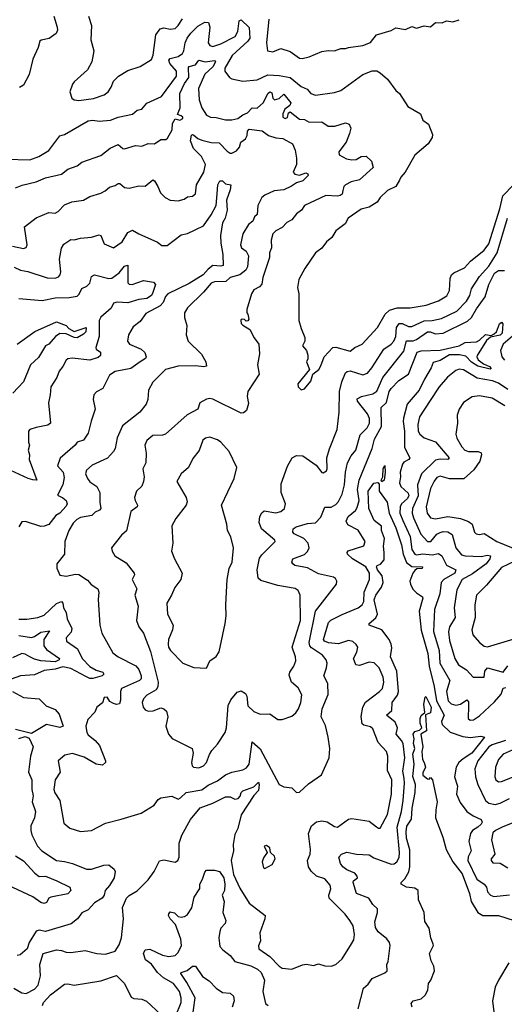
# Model space of a CAD drawing. Extents: x 1468344 to 1613994, y 525695 to 643861.
# Tile 70 of 256: x 1475441 to 1478512, y 626173 to 632412. Entities that reach past the tile are written whole.
import ezdxf

# ---------------------------------------------------------------- set-up
doc = ezdxf.new("R2010")
doc.units = 0

msp = doc.modelspace()

# ---------------------------------------------------------------- linework, layer by layer
at = {"layer": '0CON10XD'}
for points in [[(1475656.5, 632435), (1475679.1, 632365), (1475679.5, 632345), (1475672, 632325), (1475626.7, 632293.3), (1475577.7, 632282.3), (1475568.8, 632275), (1475558, 632235), (1475525, 632162.5), (1475501.4, 632065), (1475463.9, 631996.1), (1475438.8, 631981.2)], [(1475877.1, 632435), (1475895.5, 632375), (1475891.5, 632285), (1475910, 632215), (1475898, 632145), (1475870.8, 632095), (1475785, 632019.2), (1475775, 632003.8), (1475758.9, 631955), (1475771.5, 631915), (1475785, 631903.6), (1475815, 631899.6), (1475907.9, 631912.1), (1475975, 631935.5), (1476001.1, 631955), (1476021.1, 631985), (1476035, 632022.5), (1476066.9, 632053.1), (1476125, 632090.8), (1476205, 632116), (1476275, 632160), (1476286.5, 632186.5), (1476303.9, 632315), (1476331.8, 632355), (1476355, 632361.3), (1476395, 632351.8), (1476425, 632356.2), (1476445, 632374.6), (1476473.2, 632416.8)], [(1475355, 631527.3), (1475505, 631524.6), (1475562, 631545), (1475625, 631583.5), (1475695, 631675.8), (1475725, 631684.4), (1475875, 631770.5), (1475905, 631775.9), (1475945, 631769.6), (1476015.3, 631774.7), (1476065, 631794.3), (1476155, 631812.9), (1476185, 631838), (1476215, 631845.7), (1476246.6, 631883.4), (1476338.9, 631925), (1476434.8, 632055), (1476433.9, 632085), (1476393.1, 632135), (1476386.9, 632155), (1476395, 632166.4), (1476445, 632178.1), (1476472.8, 632197.2), (1476481.6, 632215), (1476488.4, 632265), (1476501.8, 632295), (1476525, 632327.5), (1476570.1, 632369.9), (1476615, 632396.2), (1476636.9, 632395), (1476646.3, 632365), (1476634.7, 632265), (1476645, 632247.5), (1476665, 632242.9), (1476715, 632259.2), (1476805.3, 632305), (1476823.8, 632336.2), (1476830.8, 632405), (1476845, 632410.8), (1476895, 632362), (1476900, 632295), (1476886.6, 632275), (1476788, 632185), (1476741.1, 632105), (1476740, 632085), (1476771.4, 632045), (1476785, 632036.7), (1476855, 632023.3), (1476945, 632031.6), (1477012.7, 632062.7), (1477085, 632058.4), (1477155, 632044.8), (1477225, 631987.7), (1477262.1, 631972.1), (1477285, 631943.9), (1477315, 631933.8), (1477435, 631949.6), (1477475, 631963.3), (1477615, 632064.2), (1477675, 632088.7), (1477705, 632088.8), (1477725.3, 632075.3), (1477772.2, 632035), (1477823.8, 631963.8), (1477848, 631945), (1477900.9, 631860.9), (1477980, 631815), (1477995.8, 631775.8), (1478030.7, 631750.7), (1478057.5, 631685), (1478055.8, 631665), (1478028.8, 631625), (1477945.9, 631554.1), (1477884.1, 631445.9), (1477855.7, 631414.3), (1477847.1, 631395)], [(1477020.3, 632415), (1477004.6, 632264.6), (1477011.2, 632215), (1477045, 632207.5), (1477095, 632230), (1477155, 632210), (1477215, 632167.1), (1477230, 632165), (1477274.4, 632175.6), (1477355, 632210), (1477395, 632217.5), (1477435.8, 632214.2), (1477475, 632230), (1477505, 632228.8), (1477525, 632236.2), (1477615, 632247.5), (1477663, 632267), (1477703, 632317), (1477795, 632343.3), (1477825, 632360), (1477885, 632350), (1477925, 632368), (1477955, 632358.6), (1478005, 632373.8), (1478045, 632366.7), (1478075, 632393.8), (1478117.3, 632392.7), (1478145, 632403.8), (1478185, 632397.5), (1478225, 632412)], [(1475415, 631345.6), (1475456.9, 631363.1), (1475545.8, 631384.3), (1475605, 631409.6), (1475705, 631432.7), (1475745, 631465.5), (1475805, 631486.7), (1475835, 631508.2), (1475955, 631550.6), (1476015, 631597.3), (1476065, 631621.5), (1476095, 631596.4), (1476105, 631594.6), (1476175, 631614.5), (1476215, 631610), (1476255, 631626.5), (1476295, 631624.4), (1476335, 631652), (1476366.9, 631653.1), (1476378.1, 631661.9), (1476406.8, 631713.2), (1476409.1, 631755), (1476425, 631784.2), (1476455, 631775.6), (1476474, 631785), (1476474, 631795), (1476465, 631802.5), (1476440.7, 631810.7), (1476456.7, 631853.3), (1476456.4, 631945), (1476485, 632006.7), (1476511.8, 632045), (1476510, 632110), (1476515, 632116.2), (1476554.2, 632125.8), (1476575, 632155.4), (1476615.5, 632145.5), (1476675, 632154), (1476680.6, 632145), (1476665, 632113.2), (1476614, 632066), (1476573.3, 631975), (1476577.7, 631905), (1476595, 631854.2), (1476625, 631806.2), (1476650, 631795), (1476685, 631792.9), (1476745, 631777.8), (1476785, 631776.7), (1476823.3, 631786.7), (1476855, 631809.2), (1476885, 631821.1), (1476915, 631853.5), (1476945, 631851.5), (1476985, 631887.3), (1477012.8, 631945), (1477025.7, 631955.7), (1477037.7, 631947.7), (1477045.4, 631915), (1477055, 631903.3), (1477085, 631911.6), (1477115, 631939.2), (1477158.9, 631885), (1477151.8, 631868.2), (1477120.5, 631845), (1477107.5, 631815), (1477109.4, 631795), (1477123.8, 631785), (1477137.8, 631792.2), (1477145, 631821.2), (1477155, 631828.1), (1477215, 631782.1), (1477245, 631780), (1477275, 631762.1), (1477355, 631764.3), (1477396.5, 631736.5), (1477437.4, 631737.4), (1477505, 631758.2), (1477529.7, 631749.7), (1477539.2, 631725), (1477530, 631690), (1477510, 631635), (1477464.3, 631575), (1477465.8, 631555.8), (1477510.9, 631530.9), (1477545.4, 631524.6), (1477573, 631527), (1477605, 631544.5), (1477637.4, 631547.4), (1477671.2, 631515), (1477680, 631475), (1477593.4, 631396.6), (1477542.5, 631385), (1477505.6, 631365), (1477494.5, 631355), (1477489.7, 631330.3), (1477484.6, 631305.4), (1477472.7, 631297.3), (1477455, 631293.4), (1477381.3, 631298.7), (1477246, 631235), (1477225.8, 631205), (1477195, 631182.5), (1477165.3, 631144.7), (1477134.1, 631125.9), (1477105.2, 631094.8), (1477063.1, 631075), (1477044.3, 631055), (1477034.2, 631015), (1477036.1, 630966.1), (1477024.5, 630935.5), (1477023.3, 630905), (1476981.1, 630778.9), (1476975, 630736.7), (1476961.1, 630718.9), (1476925, 630700), (1476910.6, 630675), (1476880, 630575), (1476880, 630555), (1476887.5, 630545), (1476892.5, 630515), (1476886.7, 630503.3), (1476875, 630502.5), (1476865, 630512.5), (1476855, 630513.3), (1476845, 630512.5), (1476841.2, 630505), (1476845, 630487.5), (1476855, 630476.2), (1476899.3, 630449.3), (1476926.4, 630396.4), (1476955.8, 630355.8), (1476960.8, 630295), (1476948, 630225), (1476957.5, 630165), (1476885.6, 630055), (1476881.5, 630025), (1476890.6, 629979.4), (1476878.8, 629935), (1476859.1, 629920.9), (1476845, 629919.4), (1476665, 630007.5), (1476645, 630011.9), (1476623.6, 630006.4), (1476583.3, 629985), (1476568.8, 629945), (1476501.5, 629908.5), (1476363.8, 629786.2), (1476345, 629778.5), (1476285, 629776.7), (1476246.2, 629745), (1476234.7, 629715), (1476243.1, 629665), (1476240, 629605), (1476220.4, 629565), (1476230, 629515), (1476225.3, 629484.7), (1476213.8, 629456.2), (1476181.9, 629425), (1476168.9, 629385), (1476171.5, 629365), (1476188.1, 629335), (1476185.7, 629325), (1476144.4, 629295), (1476117, 629173), (1476086.7, 629145), (1476023.3, 629065), (1476026.2, 629045), (1476044.2, 629015), (1476115, 628970), (1476165.7, 628905)], [(1475395, 630976.5), (1475465, 630961.1), (1475481.4, 630968.6), (1475487.1, 630985), (1475471.2, 631098.8), (1475545, 631155.7), (1475625, 631191.1), (1475665, 631185.6), (1475685, 631196.7), (1475725, 631238.6), (1475772.1, 631257.9), (1475845, 631268.6), (1475885, 631291.4), (1475955, 631312.1), (1475982.8, 631327.2), (1476008.8, 631351.2), (1476045, 631360.5), (1476065, 631374.4), (1476075, 631374.4), (1476105, 631348.1), (1476135, 631344.3), (1476195, 631359.5), (1476235, 631356.9), (1476285, 631397.5), (1476295, 631391.1), (1476317.1, 631355), (1476333.8, 631315), (1476362, 631285), (1476395, 631268), (1476445, 631264.3), (1476482.5, 631275), (1476505, 631288.8), (1476536, 631294), (1476555, 631307.5), (1476560.8, 631365), (1476608.1, 631445), (1476617.3, 631495), (1476593.7, 631545), (1476541.2, 631595), (1476523.5, 631645), (1476530.4, 631679.6), (1476535, 631684.3), (1476545, 631680.6), (1476569.1, 631659.1), (1476595, 631648.2), (1476654.1, 631634.1), (1476705, 631631.8), (1476755, 631579.3), (1476775, 631565.5), (1476785, 631565.5), (1476815, 631581.5), (1476832.7, 631605), (1476843.2, 631635), (1476872.5, 631657.5), (1476882.2, 631677.8), (1476885.3, 631705), (1476895, 631717.4), (1476978, 631708), (1477017.6, 631677.6), (1477063.5, 631663.5), (1477108.3, 631658.2), (1477168.8, 631625), (1477185.7, 631585), (1477195.8, 631535), (1477194, 631495), (1477172.9, 631445), (1477183.8, 631433.8), (1477214, 631426), (1477255, 631442.5), (1477266.4, 631435), (1477268.2, 631425), (1477235, 631391.8), (1477195, 631378.9), (1477163.9, 631356.1), (1477113.9, 631333.9), (1477052.4, 631327.6), (1476995, 631300.9), (1476975.5, 631285), (1476950, 631235), (1476945, 631178), (1476928, 631162), (1476919.2, 631135), (1476890.5, 631115), (1476854, 631056), (1476839.6, 630985), (1476847.3, 630967.3), (1476876.8, 630945), (1476891.4, 630915), (1476884.2, 630845), (1476874.4, 630825.6), (1476835, 630796), (1476775, 630778.6), (1476748, 630752), (1476675, 630750.5), (1476655, 630742.2), (1476605.3, 630684.7), (1476505, 630586.2), (1476485.8, 630555), (1476484.4, 630525), (1476499.4, 630475), (1476495.7, 630415), (1476509.2, 630375), (1476593.6, 630293.6), (1476620.6, 630245), (1476624.1, 630215.9), (1476608.3, 630211.7), (1476555, 630218.4), (1476445, 630215.7), (1476364, 630195), (1476285.4, 630114.6), (1476256.9, 630065), (1476251.9, 630005), (1476242.9, 629975), (1476202.5, 629925), (1476092.5, 629837.5), (1476058.5, 629761.5), (1476046.2, 629695), (1476034.5, 629675), (1475996.9, 629633.1), (1475899.9, 629590.1), (1475865, 629558.6), (1475858.7, 629535), (1475869.7, 629505), (1475885, 629484.6), (1475928.6, 629455), (1475948.6, 629415), (1475948.5, 629355), (1475955.8, 629315), (1475946.5, 629303.5), (1475918.4, 629291.6), (1475898.9, 629271.1), (1475825, 629257.5), (1475802.4, 629245), (1475779.1, 629220.9), (1475751.9, 629175), (1475726.8, 629105), (1475723.9, 629026.1), (1475676.2, 628965), (1475675.8, 628935.8), (1475695, 628891.2), (1475735, 628885.7), (1475795, 628899.2), (1475815, 628896), (1475870.4, 628860.4), (1475894.1, 628834.1), (1475935, 628806.5), (1475942.2, 628785), (1475937.3, 628737.3), (1475947.7, 628575), (1475961.8, 628525), (1476030.5, 628400.5), (1476065.8, 628375.8), (1476177.7, 628317.7), (1476196.7, 628295), (1476211.5, 628255), (1476209.5, 628235), (1476200, 628225), (1476086.9, 628173.1), (1476080, 628155), (1476079.3, 628100.7), (1476072.4, 628077.6), (1476055, 628072.5), (1476035, 628079.1), (1476012, 628092), (1475995, 628120), (1475975, 628116.7), (1475965.8, 628084.2), (1475930, 628055), (1475916.2, 628025), (1475872.2, 627977.8), (1475859.4, 627935), (1475865.4, 627895), (1475875, 627879.6), (1475920, 627845), (1475947.3, 627812.7), (1475984.2, 627715), (1475984, 627705), (1475965, 627689.4), (1475925.4, 627695.4), (1475849.7, 627739.7), (1475775, 627762), (1475727.7, 627752.3), (1475684.5, 627715.5), (1475697.8, 627645), (1475664.7, 627595), (1475657.3, 627535), (1475663.8, 627513.8), (1475694.6, 627465), (1475720, 627320), (1475759.5, 627289.5), (1475825, 627268.1), (1475895, 627273.5), (1475985, 627321.9), (1476084.5, 627345.5), (1476210, 627385), (1476292.5, 627435), (1476318.3, 627471.7), (1476335, 627481.2), (1476405, 627492), (1476445, 627473.8), (1476460.7, 627480.7), (1476494.7, 627515.3), (1476595, 627531), (1476635, 627560.8), (1476695, 627590), (1476745, 627627.5), (1476785, 627643.3), (1476855, 627659.6), (1476877.9, 627672.1), (1476894.7, 627695.3), (1476915, 627836), (1476965, 627790.8), (1477085, 627566), (1477115, 627551.2), (1477165.6, 627545.6), (1477195, 627514.2), (1477215, 627517.1), (1477270.9, 627569.1), (1477353, 627627), (1477402, 627735), (1477405.9, 627794.1), (1477395.6, 627865), (1477379.3, 627939.3), (1477351.4, 627995)], [(1475405, 630843.4), (1475445, 630825.3), (1475492.9, 630817.1), (1475615, 630776.8), (1475665, 630774.7), (1475687.2, 630782.8), (1475696.9, 630795), (1475701.2, 630815), (1475692.8, 630895), (1475705.4, 630964.6), (1475720.6, 630989.4), (1475765, 631018.1), (1475786.1, 631016.1), (1475825, 631028.6), (1475895, 631034), (1475945, 631049.4), (1475955.6, 631045), (1475975, 630992), (1476035, 630965.7), (1476090, 631005), (1476125, 631063.8), (1476155, 631078), (1476195, 631054), (1476315, 631002.5), (1476340.9, 630980.9), (1476375, 630981.4), (1476465, 631048.6), (1476503.2, 631056.8), (1476605, 631106.7), (1476655, 631174.4), (1476685, 631234.4), (1476691.7, 631308.3), (1476695.9, 631365), (1476709.5, 631390.5), (1476725, 631391.5), (1476745, 631372.5), (1476778, 631365), (1476774.5, 631334.5), (1476751.9, 631268.1), (1476754.7, 631205), (1476742.8, 631155), (1476726.2, 631125), (1476713.6, 631045), (1476715.7, 630995), (1476728.9, 630925), (1476730.5, 630855), (1476715, 630849.5), (1476664.7, 630855.3), (1476635, 630832.1), (1476603.1, 630795), (1476515, 630740.8), (1476380.4, 630675), (1476365, 630658.5), (1476350.1, 630619.9), (1476331.3, 630598.7), (1476240.8, 630549.2), (1476205, 630498.8), (1476158.8, 630465), (1476130.8, 630415), (1476124, 630375), (1476137.5, 630355), (1476210, 630325), (1476233.2, 630303.2), (1476242.5, 630275), (1476237.5, 630265), (1476205, 630243.3), (1476145, 630201.4), (1476045, 630182.5), (1476010, 630160), (1475966.7, 630075), (1475926.5, 630053.5), (1475910, 630035), (1475905.8, 630005), (1475920, 629945), (1475892.8, 629867.2), (1475875, 629791.4), (1475845, 629748.2), (1475804.5, 629735.5), (1475791.2, 629715), (1475696.7, 629633.3), (1475680, 629585), (1475715.3, 629545.3), (1475721.6, 629511.6), (1475714.7, 629465), (1475679.3, 629399.3), (1475715, 629383.3), (1475735.4, 629365), (1475741.9, 629345), (1475735, 629330), (1475695, 629285.7), (1475669.3, 629270.7), (1475625.8, 629214.2), (1475595, 629202.5), (1475575, 629200), (1475477, 629233), (1475455, 629231.1), (1475435, 629198.8)], [(1477847.1, 631395), (1477825, 631354.3), (1477771.1, 631328.9), (1477725.4, 631284.6), (1477705.3, 631254.7), (1477655.3, 631224.7), (1477605, 631211.1), (1477522, 631155), (1477502.5, 631117.5), (1477445.3, 631074.7), (1477418.5, 631031.5), (1477385.8, 631005), (1477355.8, 630965), (1477315.5, 630934.5), (1477247.1, 630835), (1477210.6, 630765), (1477202.2, 630715), (1477210, 630675), (1477210.8, 630505), (1477224.2, 630455), (1477248.7, 630398.7), (1477248.6, 630375), (1477232.9, 630345), (1477257.5, 630315), (1477266.4, 630286.4), (1477266.4, 630263.6), (1477257.5, 630245), (1477277.5, 630195), (1477203.8, 630105), (1477206.2, 630085), (1477225, 630066.2), (1477245, 630073.8), (1477285, 630122.5), (1477297.5, 630165), (1477336.7, 630195), (1477348.3, 630218.3), (1477370, 630275), (1477425, 630334.2), (1477445, 630336.9), (1477535, 630311.8), (1477565, 630335.7), (1477612, 630355), (1477709.3, 630460.7), (1477755.9, 630545), (1477785, 630571.3), (1477833.4, 630586.6), (1477915, 630585.3), (1478016.6, 630603.4), (1478095, 630631.1), (1478147.7, 630662.3), (1478165, 630696.7), (1478168.6, 630771.4), (1478177.8, 630795), (1478192.3, 630807.7), (1478260.5, 630839.5), (1478297.6, 630882.4), (1478385, 630950.5), (1478415, 630992.2), (1478484.1, 631214.1), (1478503.2, 631295), (1478569.6, 631365)], [(1476165.7, 628905), (1476168.6, 628895), (1476154.4, 628864.4), (1476184.1, 628805.9), (1476171.1, 628765), (1476192.5, 628695), (1476181.1, 628605), (1476195.7, 628565), (1476225.4, 628525.4), (1476269.1, 628409.1), (1476318.2, 628215), (1476315.4, 628185), (1476305.3, 628164.7), (1476247.3, 628132.7), (1476225, 628108.1), (1476217.8, 628085), (1476223.2, 628055), (1476235, 628039.6), (1476255, 628030.3), (1476286.8, 628033.2), (1476335, 628050.8), (1476354.4, 628044.4), (1476370.3, 628030.3), (1476380, 627995), (1476367.5, 627935), (1476384.3, 627885), (1476407.6, 627857.6), (1476533, 627793), (1476540, 627765), (1476528.6, 627705), (1476533.6, 627683.6), (1476541.9, 627675), (1476575, 627671.4), (1476606.4, 627685), (1476623.8, 627705), (1476644.6, 627755.4), (1476658.2, 627781.8), (1476695, 627820.8), (1476743.3, 627895), (1476750.8, 627925), (1476762.9, 628067.1), (1476778.6, 628101.4), (1476819.7, 628150.3), (1476845, 628158.8), (1476872.2, 628142.2), (1476880.5, 628125), (1476887.6, 628065), (1476925, 628028.8), (1476965, 628011.6), (1477025, 628012.7), (1477077.3, 627977.3), (1477103.2, 627976.8), (1477165, 627998.9), (1477190.1, 628019.9), (1477208, 628045), (1477222.8, 628085), (1477228.8, 628135), (1477205, 628178), (1477164, 628215), (1477149.2, 628259.2), (1477152.4, 628277.6), (1477178.9, 628315), (1477190.4, 628349.6), (1477189.3, 628375), (1477168.2, 628435), (1477219.3, 628605), (1477217.3, 628765), (1477205.5, 628795), (1477187.5, 628807.5), (1477077.2, 628827.2), (1476969.3, 628859.3), (1476952.3, 628872.3), (1476944.7, 628925), (1476961, 628999), (1476975, 629021.1), (1477060.8, 629105), (1477057.5, 629115), (1476972.9, 629185), (1476958.9, 629225), (1476962.2, 629265), (1476975, 629288), (1476991.1, 629298.9), (1477065, 629286.8), (1477094.8, 629295.2), (1477118.8, 629315), (1477126, 629345), (1477097.8, 629415), (1477098.7, 629471.3), (1477137, 629583), (1477166.7, 629635), (1477195, 629650), (1477235, 629648), (1477319.3, 629589.3), (1477355, 629543.3), (1477365, 629541.2), (1477385, 629554), (1477388.6, 629565), (1477386.5, 629635), (1477403.1, 629693.1), (1477452.9, 629815), (1477464.5, 629925), (1477468.2, 630055), (1477482.8, 630117.2), (1477505.5, 630175), (1477516.5, 630183.5), (1477535, 630186.1), (1477615, 630160.9), (1477645, 630172.1), (1477672.3, 630205), (1477749.3, 630325), (1477794.5, 630355.5), (1477811.2, 630375), (1477823.5, 630405), (1477828.1, 630461.9), (1477845, 630486.1), (1477865, 630487.6), (1477905, 630467.8), (1477925, 630467.6), (1478005, 630503.7), (1478055, 630506.8), (1478115, 630519.6), (1478210.4, 630565), (1478272.5, 630627.5), (1478293.5, 630665), (1478303.1, 630706.9), (1478354.7, 630785), (1478415, 630849.7), (1478466.2, 630935), (1478532.9, 631155)], [(1475435, 630644.3), (1475582.6, 630632.6), (1475665, 630650.4), (1475755, 630651.3), (1475805, 630659.1), (1475818.2, 630671.8), (1475835, 630708.5), (1475866.5, 630723.5), (1475885, 630742.5), (1475896.5, 630785), (1475915, 630794.6), (1476005, 630772.8), (1476025, 630774), (1476071.4, 630808.6), (1476105, 630851.1), (1476125, 630856.7), (1476125.7, 630745), (1476135.5, 630735.5), (1476154.4, 630734.4), (1476225, 630760), (1476289.1, 630749.1), (1476301.5, 630735), (1476285, 630683.8), (1476275, 630664.4), (1476246, 630645), (1476195, 630638.4), (1476125, 630618.3), (1476057.6, 630622.4), (1476034.2, 630615.7), (1476021.1, 630585), (1475955, 630526.1), (1475943.9, 630505), (1475944.4, 630405), (1475922.3, 630335), (1475926.2, 630325), (1475953.3, 630305), (1475953.8, 630285), (1475938.1, 630271.9), (1475885, 630253.5), (1475773.1, 630266.9), (1475746, 630264), (1475734.4, 630255), (1475714.3, 630215), (1475690.8, 630185), (1475676, 630145), (1475637.5, 630085), (1475634.4, 630035), (1475622.5, 629985), (1475635.8, 629855), (1475618.2, 629841.8), (1475545, 629828.2), (1475505.5, 629814.5), (1475495.6, 629804.4), (1475495.6, 629735), (1475502.2, 629715), (1475494.2, 629685), (1475502.2, 629655), (1475501.5, 629625), (1475550, 629495), (1475525, 629495.3), (1475495, 629505.2), (1475385.1, 629555.1)], [(1477351.4, 627995), (1477357.1, 628045), (1477394.7, 628135.3), (1477393.1, 628205), (1477369.2, 628255), (1477385.6, 628305), (1477388.8, 628335), (1477382.7, 628355), (1477360.8, 628385), (1477291, 628431), (1477279.7, 628445), (1477275.3, 628465), (1477315, 628663.1), (1477448, 628835), (1477450, 628855), (1477442, 628872), (1477429.2, 628879.2), (1477335, 628901.6), (1477265, 628939.1), (1477185, 628954.5), (1477171.2, 628965), (1477166, 628975), (1477171.2, 628995), (1477245, 629022.2), (1477265, 629042.9), (1477275.4, 629065), (1477269.1, 629095), (1477242.3, 629125), (1477181.2, 629155), (1477172, 629165), (1477172.9, 629185), (1477192, 629198), (1477265, 629218.9), (1477315, 629224.3), (1477349.2, 629260.8), (1477375, 629324), (1477415, 629322.9), (1477445, 629340), (1477461.9, 629358.1), (1477485.3, 629405), (1477499.6, 629465), (1477504.8, 629545), (1477517.2, 629605), (1477540.6, 629649.4), (1477571.5, 629685), (1477597.8, 629782.2), (1477643.5, 629825), (1477657.9, 629855), (1477656.9, 629885), (1477645.9, 629915), (1477581.6, 629995), (1477580.2, 630009.8), (1477606.2, 630023.8), (1477678.1, 630041.9), (1477705, 630057.1), (1477742.5, 630145), (1477875, 630310.9), (1477892.3, 630377.7), (1477935, 630378.1), (1477956.4, 630385), (1478025, 630433.4), (1478043.1, 630433.1), (1478075, 630420.8), (1478125, 630424.8), (1478278.3, 630501.7), (1478304.1, 630525.9), (1478335, 630579.6), (1478391.4, 630655), (1478413.7, 630735), (1478450.5, 630805), (1478475, 630823.7), (1478512.8, 630822.8)], [(1475425, 630356.2), (1475536.1, 630436.1), (1475675, 630497.5), (1475734.6, 630474.6), (1475751.9, 630455), (1475785, 630436.5), (1475862.5, 630462.5), (1475859.1, 630435), (1475845, 630418.7), (1475804.7, 630395.3), (1475785, 630398.3), (1475735, 630422.2), (1475695, 630422.8), (1475668.5, 630405), (1475625, 630355.5), (1475605, 630344.5), (1475559.3, 630270.7), (1475509.7, 630225), (1475465, 630116.9), (1475398, 630045)], [(1477396.8, 628463.2), (1477373.2, 628473.2), (1477366.4, 628485), (1477397.7, 628592.3), (1477413.5, 628606.5), (1477485, 628642.8), (1477585.7, 628684.3), (1477611.1, 628705), (1477622.7, 628725), (1477624.1, 628785), (1477658, 628865), (1477657.7, 628905), (1477635, 628944.7), (1477550.9, 628995), (1477518.9, 629025), (1477515.7, 629035), (1477522.6, 629047.4), (1477622.5, 629077.5), (1477629.2, 629105), (1477585, 629176.9), (1477520.8, 629210.8), (1477509.5, 629235), (1477523.3, 629265), (1477568.8, 629301.2), (1477579.5, 629320.5), (1477592.9, 629365), (1477581.3, 629435), (1477592.4, 629495), (1477675.2, 629695), (1477690.3, 629755), (1477734.1, 629835), (1477731.8, 629955), (1477764.5, 629985.5), (1477781.8, 630055), (1477794.2, 630075.8), (1477843.6, 630125), (1477905.4, 630165), (1477958.9, 630305), (1477985, 630313.9), (1478105, 630317.2), (1478225.3, 630344.7), (1478265, 630365.6), (1478335, 630370.5), (1478355, 630380.5), (1478393.2, 630416.8), (1478428.3, 630411.7), (1478448.3, 630421.7), (1478463.5, 630435), (1478481.8, 630485), (1478495, 630495.6), (1478501.8, 630485), (1478498.4, 630425), (1478485, 630413.3), (1478425, 630400.6), (1478400.1, 630379.9), (1478340.8, 630285), (1478337.5, 630275), (1478346.2, 630256.2), (1478380.6, 630230.6), (1478418.5, 630215), (1478428, 630202), (1478423.3, 630196.7), (1478345, 630216.1), (1478305, 630242.5), (1478269.2, 630279.2), (1478227.6, 630287.6), (1478165, 630287.4), (1478105, 630253.2), (1478060.8, 630239.2), (1478049.1, 630205), (1478005.3, 630135), (1477973, 630065), (1477897, 629975), (1477872.1, 629887.9), (1477871, 629865), (1477878.5, 629805), (1477880.4, 629700.4), (1477912.7, 629635), (1477906.7, 629625), (1477875, 629607.4), (1477867.2, 629595), (1477852.9, 629545), (1477854.9, 629515), (1477847.2, 629477.2), (1477857.1, 629455), (1477901.9, 629411.9), (1477906.7, 629395), (1477896.2, 629375), (1477861.4, 629345), (1477852.5, 629325), (1477850.4, 629285), (1477868.4, 629238.4), (1477915, 629136.2), (1477925.6, 629055.6), (1477945, 629025.3), (1477955, 629020.9), (1477995, 629027.1), (1478055, 629021.2), (1478095, 629030), (1478116.2, 629015), (1478144.8, 628954.8), (1478205.4, 628925), (1478199.1, 628905), (1478129.6, 628865), (1478111.4, 628845), (1478103.8, 628775), (1478069.3, 628675), (1478063.7, 628535), (1478100, 628415), (1478104, 628335), (1478166.2, 628225), (1478146.5, 628155), (1478156.9, 628096.9), (1478175, 628076.7), (1478205, 628067.8), (1478235, 628075.3), (1478275, 628101.8), (1478285, 628090), (1478284.7, 628065.3), (1478282.7, 627985), (1478295, 627972.7), (1478316.9, 627975), (1478355, 628000.6), (1478449.9, 628090.1), (1478491.6, 628138.4), (1478505, 628175.6), (1478521.1, 628181.1)], [(1478563.4, 630406.6), (1478503.8, 630355), (1478488.8, 630315), (1478496.8, 630275), (1478512.5, 630255)], [(1478535, 630069.5), (1478475, 630109.2), (1478436.2, 630123.8), (1478340.8, 630140.8), (1478254.1, 630194.1), (1478225, 630196.6), (1478205, 630189.7), (1478152.2, 630147.8), (1478098.4, 630085), (1478041.3, 629998.7), (1477973.6, 629896.4), (1477963.8, 629846.2), (1477965.3, 629805), (1477975.8, 629785.8), (1478003.1, 629763.1), (1478075, 629736.2), (1478161.8, 629635), (1478153.3, 629625), (1478105, 629628.3), (1478075, 629620), (1477986.8, 629535), (1477961, 629465), (1477965.7, 629395), (1477929.6, 629315), (1477929, 629285), (1477937, 629255), (1477982.9, 629152.9), (1478025.8, 629105.8), (1478047.3, 629105), (1478085, 629151.2), (1478105, 629163.2), (1478125, 629168.8), (1478155, 629166.8), (1478180.6, 629150.6), (1478204.2, 629065), (1478240.6, 629020.6), (1478265, 629014.3), (1478365, 629009.7), (1478405, 629019.6), (1478424.2, 629015), (1478419.7, 628995), (1478397.4, 628965), (1478309.9, 628900.1), (1478245.4, 628865), (1478210.1, 628799.9), (1478193.6, 628685), (1478200.8, 628625), (1478164.3, 628565.7), (1478157.8, 628532.2), (1478165, 628478), (1478198.9, 628365), (1478222.1, 628325), (1478272.1, 628292.1), (1478315, 628245.6), (1478383.6, 628246.4), (1478388.7, 628285), (1478405, 628304.3), (1478505, 628276.9), (1478535, 628318.5)], [(1478515, 629964.5), (1478435, 630012.9), (1478355, 630027.7), (1478307.4, 630022.6), (1478254.2, 629985.8), (1478226.8, 629945), (1478212.9, 629905), (1478216.4, 629855), (1478203.9, 629785), (1478210.9, 629760.9), (1478243.1, 629705), (1478261.1, 629685), (1478285, 629676.7), (1478346.7, 629676.7), (1478365, 629667.5), (1478368.2, 629655), (1478356.4, 629615), (1478319.4, 629560.6), (1478255, 629503.5), (1478165, 629502.8), (1478105, 629518.7), (1478085, 629510.8), (1478066.9, 629486.9), (1478045, 629440.8), (1478016.3, 629325), (1478022.7, 629285), (1478045, 629255.5), (1478075, 629249.7), (1478155, 629264.8), (1478235, 629250.6), (1478285, 629232.7), (1478308.5, 629215), (1478323.3, 629165), (1478334.5, 629154.5), (1478355, 629150.6), (1478385, 629156.7), (1478465, 629104.7), (1478615.6, 629045)], [(1476625, 628304), (1476645, 628350), (1476685, 628376.7), (1476705, 628407.5), (1476742.3, 628585), (1476748.8, 628635), (1476746.5, 628705), (1476755.6, 628865), (1476768.2, 628935), (1476786.9, 628975), (1476795.3, 629065), (1476779.7, 629135), (1476757.9, 629175), (1476754.5, 629215), (1476719.4, 629335), (1476799.4, 629505), (1476815.8, 629575), (1476767.5, 629675), (1476716, 629735), (1476695, 629749.2), (1476646.4, 629766.4), (1476618.9, 629761.1), (1476601.7, 629748.3), (1476578.3, 629681.7), (1476538.8, 629631.2), (1476510.8, 629575), (1476464, 629535), (1476436.2, 629485), (1476495.7, 629385), (1476502.7, 629357.3), (1476495, 629336.7), (1476429.7, 629250.3), (1476404, 629205), (1476410.8, 629095), (1476403.6, 629043.6), (1476422.5, 628995), (1476470.8, 628905), (1476462.9, 628865), (1476423.3, 628815), (1476403.1, 628765), (1476373.4, 628715), (1476378.2, 628645), (1476414.4, 628575), (1476409.4, 628545), (1476384.6, 628485.4), (1476381.5, 628455), (1476384.5, 628435), (1476396.5, 628415), (1476475.6, 628335), (1476545, 628307.8), (1476625, 628304)], [(1477735, 629484.3), (1477730.8, 629495), (1477743.1, 629515), (1477745, 629567.5), (1477755, 629587.5), (1477757.4, 629542.6), (1477750.8, 629495), (1477735, 629484.3)], [(1477585.8, 626145), (1477620.6, 626275), (1477649.4, 626300.6), (1477675, 626337.5), (1477755, 626372.9), (1477770, 626385), (1477768, 626425), (1477776.9, 626445), (1477788.6, 626545), (1477784.2, 626564.2), (1477767.3, 626587.3), (1477712.8, 626632.8), (1477695, 626660), (1477692.5, 626695), (1477708.6, 626755), (1477707.5, 626777.5), (1477679.2, 626805), (1477654.2, 626845), (1477574.7, 626874.7), (1477554, 626945), (1477555.7, 626955), (1477581.4, 626975), (1477578.5, 626985), (1477563.9, 627003.9), (1477515, 627025.4), (1477487.8, 627045), (1477474.5, 627065), (1477464, 627105), (1477481.2, 627125), (1477515, 627137.8), (1477575, 627124.7), (1477655, 627119.3), (1477685, 627101.4), (1477795, 627060.7), (1477815, 627063.1), (1477831.5, 627075), (1477845, 627104), (1477847.9, 627135), (1477832.8, 627295), (1477860, 627395), (1477872, 627465), (1477879.8, 627575), (1477876.7, 627603.3), (1477869.3, 627650.7), (1477881.7, 627735), (1477870.1, 627825), (1477860.9, 627845), (1477827.5, 627885), (1477834.7, 627925), (1477820.9, 627960.9), (1477765.6, 628005), (1477800, 628035), (1477802.3, 628085), (1477835, 628132.7), (1477840.5, 628155), (1477830.2, 628285), (1477790, 628375), (1477798.2, 628431.8), (1477795.7, 628455), (1477782.3, 628485), (1477736.2, 628546.2), (1477655.9, 628575.9), (1477655.8, 628585), (1477697.4, 628622.6), (1477708.6, 628645), (1477686.7, 628735), (1477696.8, 628765), (1477733.2, 628816.8), (1477743.3, 628845), (1477737.2, 628887.2), (1477707.4, 628925), (1477701.6, 628945), (1477706.6, 628953.4), (1477728, 628962), (1477750.5, 628989.5), (1477751.5, 629035), (1477747.4, 629075), (1477753.4, 629125), (1477733.1, 629175), (1477733.2, 629203.2), (1477687.7, 629237.7), (1477652.9, 629315), (1477649.7, 629425), (1477685, 629475.3), (1477709.5, 629479.5), (1477718.7, 629468.7), (1477718.8, 629425), (1477769.4, 629355), (1477781.8, 629285), (1477825, 629192.2), (1477861.4, 629085), (1477870.4, 629025), (1477892.2, 628972.2), (1477925, 628947.3), (1477994, 628945), (1477992, 628935), (1477957.6, 628932.4), (1477945, 628921.9), (1477932.2, 628905), (1477913.9, 628855), (1477916.9, 628835), (1477933.2, 628803.2), (1477955, 628779.6), (1477993.1, 628755), (1477996.5, 628746.5), (1477971.5, 628665), (1477985, 628544.3), (1478027.2, 628395), (1478034.8, 628315), (1478067.6, 628187.6), (1478082.7, 628095), (1478131.2, 628005), (1478114.8, 627965.2), (1478119.2, 627945), (1478168.5, 627898.5), (1478249.5, 627869.5), (1478295, 627863.9), (1478362.4, 627872.4), (1478385.7, 627865), (1478307, 627765), (1478250.6, 627729.4), (1478224.2, 627705), (1478207.6, 627675), (1478196.6, 627615), (1478215.5, 627555), (1478209.6, 627505), (1478232, 627452), (1478274.4, 627395), (1478315, 627367.9), (1478365.5, 627345), (1478372.1, 627327.9), (1478364.4, 627315), (1478344.4, 627295), (1478310, 627275), (1478298.5, 627255), (1478286.9, 627205), (1478302.5, 627145), (1478283.2, 627106.8), (1478281.9, 627085), (1478338.8, 626965), (1478385, 626934.7), (1478398.4, 626915), (1478405.4, 626885), (1478425, 626864.6), (1478445, 626856.2), (1478545, 626867.7)], [(1478627.8, 629005), (1478495, 628940), (1478400.2, 628829.8), (1478335.2, 628764.8), (1478324.6, 628705), (1478327.3, 628625), (1478305.4, 628545), (1478313.4, 628513.4), (1478355.6, 628465.6), (1478385, 628442), (1478405, 628437.5), (1478575, 628487.8)], [(1475435, 628612.9), (1475485, 628612.5), (1475555, 628624.7), (1475595, 628638.2), (1475675, 628711.7), (1475705, 628724.5), (1475714.7, 628714.7), (1475718.8, 628685), (1475735.3, 628655), (1475740.8, 628615), (1475771.5, 628555), (1475767.9, 628532.1), (1475735.7, 628495), (1475737.1, 628475), (1475806.4, 628425), (1475837.2, 628365), (1475885, 628314.3), (1475925, 628290), (1475966.7, 628276.7), (1475973.3, 628265), (1475964.4, 628255), (1475905, 628238.1), (1475885, 628238.4), (1475860, 628250), (1475765, 628301.3), (1475715, 628311.6), (1475665, 628297.6), (1475595, 628288.2), (1475535, 628260.5), (1475445, 628254.5), (1475387.6, 628232.4)], [(1475435, 628509.7), (1475515, 628496.3), (1475535, 628503.1), (1475575, 628530.6), (1475628.7, 628538.7), (1475593.5, 628485), (1475593.6, 628443.6), (1475610.3, 628420.3), (1475692.9, 628365), (1475691.2, 628355), (1475665, 628342.1), (1475575, 628348.8), (1475535, 628359.1), (1475505.3, 628375.3), (1475475, 628392.3), (1475455, 628395.1), (1475395, 628368.8)], [(1475403.1, 626275), (1475455, 626246), (1475482.6, 626242.6), (1475535, 626268.8), (1475558.8, 626295), (1475572.6, 626352.6), (1475567.3, 626425), (1475590, 626495), (1475675, 626518.1), (1475705, 626514.5), (1475735, 626502.7), (1475765, 626502.4), (1475855, 626513.6), (1475930, 626495), (1475985, 626490), (1476045, 626509.6), (1476070.8, 626549.2), (1476086.3, 626595), (1476099.4, 626715), (1476093.2, 626786.8), (1476116.7, 626845), (1476135, 626863.3), (1476185, 626892), (1476255, 626961.2), (1476293.5, 627015), (1476327.4, 627082.6), (1476355, 627089.1), (1476425, 627074), (1476443.8, 627085), (1476451.4, 627105), (1476450.9, 627195), (1476468.8, 627245), (1476523.3, 627345), (1476585, 627418.6), (1476665, 627447.9), (1476745, 627486.7), (1476775, 627487.9), (1476805, 627472.4), (1476825, 627477.7), (1476837.1, 627492.9), (1476844.4, 627515), (1476854.7, 627525.3), (1476925, 627550.2), (1476955, 627580.8), (1476959.2, 627565), (1476955, 627527.6), (1476924.1, 627495.9), (1476845, 627373.1), (1476823.3, 627286.7), (1476805, 627250), (1476794.2, 627185), (1476795.3, 627145), (1476781.3, 627085), (1476795.7, 626995), (1476835, 626908.5), (1476895, 626813.3), (1476995.7, 626735.7), (1476993.6, 626715), (1476962.1, 626625), (1476966.5, 626575), (1476954.3, 626544.3), (1476955.6, 626525.6), (1477026.9, 626476.9), (1477085, 626414.6), (1477105, 626402.2), (1477165, 626396.5), (1477232.7, 626422.7), (1477257.4, 626427.4), (1477301.7, 626418.3), (1477335, 626429.2), (1477375, 626416.9), (1477415, 626415.5), (1477445, 626424.6), (1477485, 626461.5), (1477544.2, 626555.8), (1477557.8, 626582.2), (1477562.7, 626615), (1477555, 626671.2), (1477533.9, 626705), (1477503.5, 626743.5), (1477402.7, 626845), (1477400.5, 626865), (1477413.6, 626905), (1477407.7, 626927.7), (1477375, 626968.1), (1477322.2, 626985), (1477287.4, 627017.4), (1477271.8, 627045), (1477265.5, 627085), (1477281.5, 627125), (1477283.8, 627155), (1477270, 627255), (1477289.1, 627305), (1477321.5, 627328.5), (1477355, 627335.4), (1477388.9, 627328.9), (1477435, 627299.4), (1477455, 627295.6), (1477525, 627345.8), (1477545, 627351.2), (1477655, 627333.5), (1477701.7, 627298.3), (1477715, 627288.8), (1477725, 627290), (1477771.6, 627375), (1477797.6, 627505), (1477799.7, 627595), (1477770.7, 627655), (1477773.8, 627745), (1477765, 627774), (1477712.6, 627832.6), (1477679.6, 627919.6), (1477665, 627931.1), (1477621.1, 627941.1), (1477610.9, 627950.9), (1477604, 627996), (1477614.6, 628055), (1477631.9, 628088.1), (1477721.8, 628155), (1477739.1, 628175), (1477748.4, 628215), (1477743.8, 628245), (1477719.6, 628305), (1477686.2, 628336.2), (1477655, 628341.9), (1477595, 628319.2), (1477572, 628325), (1477555.6, 628365), (1477576.7, 628405), (1477584.3, 628435), (1477573.7, 628453.7), (1477551.7, 628471.7), (1477525, 628478.5), (1477461.8, 628458.2), (1477396.8, 628463.2)], [(1475395.4, 628155.4), (1475465, 628116.9), (1475565, 628107.8), (1475607.8, 628065), (1475665, 628040.7), (1475691.7, 628011.7), (1475715.5, 627935), (1475695, 627927.5), (1475611.2, 627945), (1475515, 627890), (1475415, 627913.8)], [(1477928.9, 626155), (1477921.4, 626178.6), (1477933.8, 626195), (1477985, 626207.1), (1478010, 626230), (1478027.1, 626262.9), (1478032.2, 626305), (1478046.2, 626325), (1478068.6, 626385), (1478064.7, 626415), (1478048.5, 626448.5), (1478038.1, 626495), (1478062.4, 626545), (1478061.9, 626555), (1478047, 626595), (1478036.3, 626655), (1478007.5, 626697.5), (1478005, 626754.3), (1477968.5, 626835), (1477966.9, 626895), (1477945, 626908.5), (1477891.2, 626915), (1477858, 626935), (1477858, 626945), (1477881.7, 626968.3), (1477907.9, 627012.1), (1477913.9, 627043.9), (1477912.8, 627152.8), (1477892.8, 627225), (1477890, 627265), (1477895, 627302.5), (1477924, 627346), (1477927.7, 627415), (1477947.9, 627515), (1477949, 627565), (1477933.2, 627616.8), (1477941.3, 627695), (1477932.6, 627757.4), (1477945.8, 627795), (1477936.2, 627825), (1477939.7, 627855), (1477934.8, 627885), (1477945, 627902.2), (1477975, 627910.4), (1477988.7, 627925), (1477978.7, 627955), (1477978.5, 627985), (1477985, 628002.9), (1478007.9, 628022.1), (1478001.1, 628075), (1478010.7, 628119.3), (1478015, 628124), (1478047.5, 628055), (1478045, 628020.5), (1478011.9, 628008.1), (1478018.8, 627905), (1477983.1, 627885), (1477994.7, 627805), (1477990.3, 627775), (1477993.6, 627725), (1478004.8, 627704.8), (1478013.1, 627675), (1477995, 627640), (1477994.7, 627624.7), (1478025, 627602.5), (1478035, 627600), (1478045, 627610), (1478056.7, 627595), (1478085.6, 627455), (1478077.1, 627405), (1478076.9, 627355), (1478122.4, 627232.4), (1478143.8, 627155), (1478185.3, 627075), (1478245, 627000), (1478291.3, 626875), (1478302.4, 626825), (1478343.8, 626755), (1478375, 626736.8), (1478475, 626735.9), (1478573.8, 626703.8)], [(1475435, 627857.8), (1475475, 627870), (1475499.7, 627859.7), (1475526.2, 627805), (1475509.3, 627745), (1475496.5, 627645), (1475517.9, 627595), (1475517.8, 627535), (1475527.1, 627495), (1475519.2, 627455), (1475540.9, 627395), (1475534.7, 627355.3), (1475512.1, 627305), (1475510.9, 627275), (1475517.4, 627247.4), (1475552.9, 627175), (1475580.6, 627145), (1475673.7, 627083.7), (1475725, 627078.8), (1475775.7, 627065.7), (1475865, 627028.6), (1475895, 627029.5), (1475974.6, 627055.4), (1476005, 627056.7), (1476040.4, 627030.4), (1476045.6, 627014.4), (1476039.4, 626975), (1476009.4, 626925), (1475982.9, 626895), (1475975.8, 626865), (1475963.1, 626845), (1475915, 626815.4), (1475875, 626771.5), (1475835, 626752.5), (1475806, 626715), (1475767.1, 626682.9), (1475605, 626634.4), (1475565, 626642), (1475545, 626636), (1475500, 626565), (1475487.5, 626525), (1475443.2, 626486.8), (1475425, 626481.4)], [(1478520.4, 627845), (1478435, 627817.6), (1478413.8, 627805), (1478344.2, 627715), (1478325.5, 627665), (1478328.7, 627615), (1478343.4, 627565), (1478393.7, 627463.7), (1478415, 627447.5), (1478455, 627439.7), (1478485, 627446.6), (1478545, 627478)], [(1478599.2, 627800.8), (1478505, 627758.7), (1478475, 627724.4), (1478456.7, 627675), (1478452.1, 627615), (1478458.1, 627595), (1478475, 627583.8), (1478495, 627584.6), (1478595, 627624.7)], [(1478587.9, 627332.1), (1478498, 627295), (1478455.9, 627274.1), (1478440.2, 627259.8), (1478430.4, 627215), (1478451.5, 627125), (1478428.6, 627095), (1478428.1, 627085), (1478439.7, 627069.7), (1478485, 627067.8), (1478535, 627037.1)], [(1476995, 627033.8), (1477041.2, 627058.8), (1477060, 627095), (1477055, 627112.5), (1477031.2, 627135), (1477025.8, 627165), (1477005, 627180), (1476990, 627175), (1477010, 627135), (1476985, 627101.2), (1476976.7, 627075), (1476985, 627037.5), (1476995, 627033.8)], [(1475413.6, 627113.6), (1475465, 627082.2), (1475536.1, 627005), (1475565, 626981.9), (1475605, 626984.7), (1475676.9, 626955), (1475758.6, 626915), (1475765.7, 626895), (1475745, 626874.1), (1475637.4, 626852.6), (1475626.4, 626845), (1475611.5, 626818.5), (1475595, 626810.8), (1475575, 626818.1), (1475524, 626854), (1475365, 626927.3)], [(1476427.3, 626095), (1476464.3, 626185), (1476464.8, 626215), (1476454.3, 626255), (1476415.3, 626305), (1476351.1, 626341.1), (1476314.7, 626374.7), (1476275, 626426.8), (1476238.8, 626455), (1476226.2, 626495), (1476235, 626517.5), (1476265, 626522), (1476344.8, 626484.8), (1476385, 626476.2), (1476425, 626481.4), (1476445, 626502), (1476465.6, 626545.6), (1476462.9, 626585), (1476428.3, 626678.3), (1476394.4, 626715), (1476384.3, 626735), (1476385, 626746.7), (1476395, 626758), (1476421.7, 626751.7), (1476445, 626730), (1476464.3, 626724.3), (1476485, 626728.5), (1476505, 626742.7), (1476532.6, 626785), (1476547.3, 626852.7), (1476582.2, 626907.8), (1476582.4, 626935), (1476599.7, 626965), (1476615, 627011.2), (1476625, 627023.3), (1476676, 627024), (1476707.5, 627015), (1476734.7, 626975), (1476741.1, 626935), (1476738.3, 626895), (1476722.9, 626865), (1476736.1, 626825), (1476728.2, 626755), (1476747.1, 626705), (1476743.2, 626685), (1476715.4, 626655), (1476708.1, 626635), (1476702.1, 626595), (1476709.4, 626539.4), (1476727.2, 626517.2), (1476775, 626482.5), (1476803.3, 626445), (1476905, 626416.4), (1476947.8, 626395), (1476971.2, 626375), (1476991.5, 626325), (1476980.9, 626255), (1476998.1, 626178.1), (1477015, 626165.7)], [(1476520.8, 625985), (1476551.9, 626215), (1476501, 626311), (1476461.7, 626368.3), (1476463.8, 626375), (1476502, 626388), (1476535, 626414), (1476555, 626415.6), (1476599.4, 626349.4), (1476642.4, 626322.4), (1476685, 626275.5), (1476725, 626248.8), (1476775, 626243.3), (1476795, 626224), (1476799.3, 626195), (1476788, 626155)], [(1478541.5, 626435), (1478474.3, 626325.7), (1478455, 626282), (1478436.5, 626195), (1478444.7, 626125)], [(1475584.2, 626165), (1475591.8, 626185), (1475635, 626233.5), (1475725, 626301.4), (1475745, 626303.1), (1475785, 626294.2), (1475955, 626321.8), (1476055, 626355.6), (1476104.6, 626304.6), (1476147.7, 626217.7), (1476165, 626209.5), (1476215, 626206.5), (1476245, 626193.3), (1476335, 626109.2)]]:
    msp.add_lwpolyline(points, dxfattribs=at)

doc.saveas('drawing.dxf')
